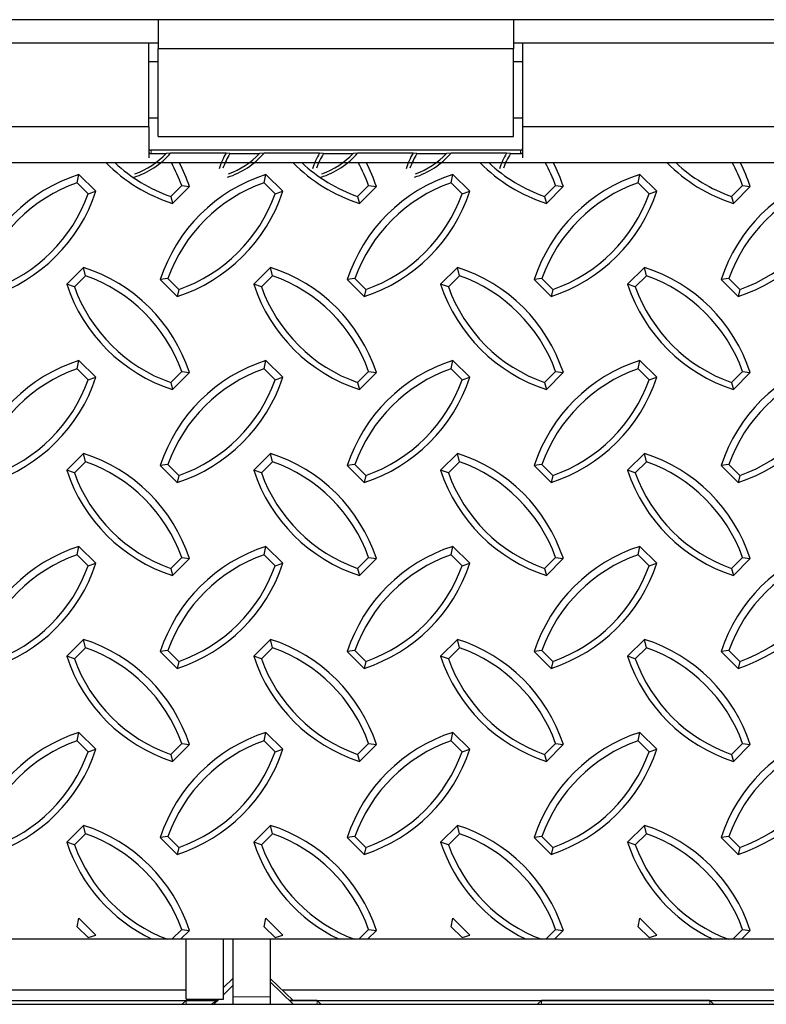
# Model space of a CAD drawing. Extents: x 0 to 17, y 0 to 11.
# Tile 76 of 81: x 12.514 to 13.138, y 6.949 to 7.772. Entities that reach past the tile are written whole.
import ezdxf

# ---------------------------------------------------------------- set-up
doc = ezdxf.new("R2010")
doc.units = 0
doc.header["$LTSCALE"] = 0.5
doc.header["$MEASUREMENT"] = 0
doc.linetypes.add('PHANTOM', pattern=[0.5, 0.25, -0.05, 0.05, -0.05, 0.05, -0.05])
doc.layers.get('0').update_dxf_attribs({"linetype": 'CONTINUOUS'})

msp = doc.modelspace()

# ---------------------------------------------------------------- linework, layer by layer
at = {"color": 7, "linetype": 'Continuous', "lineweight": 25}
for p, q in [((12.62953, 7.77185), (12.31703, 7.77185)), ((12.62953, 7.77185), (12.62953, 7.77022)), ((12.92641, 7.77185), (12.62953, 7.77185)), ((12.62953, 7.77022), (12.62953, 7.74744)), ((12.92641, 7.77185), (12.92641, 7.77022)), ((13.31703, 7.77185), (12.92641, 7.77185)), ((12.92641, 7.77022), (12.92641, 7.74744)), ((12.62953, 7.75232), (12.31703, 7.75232)), ((12.62172, 7.68246), (12.62172, 7.75232)), ((13.31703, 7.75232), (12.92641, 7.75232)), ((12.93422, 7.68246), (12.93422, 7.75232)), ((12.62953, 7.67419), (12.62953, 7.74744)), ((12.92641, 7.74744), (12.62953, 7.74744)), ((12.92641, 7.67419), (12.92641, 7.74744)), ((12.62953, 7.73669), (12.62172, 7.73669)), ((12.93422, 7.73669), (12.92641, 7.73669)), ((12.62172, 7.68982), (12.62953, 7.68982)), ((12.92641, 7.68982), (12.93422, 7.68982)), ((12.62172, 7.68226), (12.32485, 7.68226)), ((12.62172, 7.68226), (12.62172, 7.65642)), ((12.93422, 7.65642), (12.93422, 7.68226)), ((13.30922, 7.68226), (12.93422, 7.68226)), ((12.62953, 7.67419), (12.92641, 7.67419)), ((12.93227, 7.66276), (12.62367, 7.66276)), ((12.62367, 7.65999), (12.63616, 7.65999)), ((12.63996, 7.66028), (12.63616, 7.65999)), ((12.68629, 7.66028), (12.63996, 7.66028)), ((12.68956, 7.65999), (12.68629, 7.66028)), ((12.68956, 7.65999), (12.71429, 7.65999)), ((12.71809, 7.66028), (12.71429, 7.65999)), ((12.76441, 7.66028), (12.71809, 7.66028)), ((12.76768, 7.65999), (12.76441, 7.66028)), ((12.76768, 7.65999), (12.79241, 7.65999)), ((12.79621, 7.66028), (12.79241, 7.65999)), ((12.84254, 7.66028), (12.79621, 7.66028)), ((12.84581, 7.65999), (12.84254, 7.66028)), ((12.84581, 7.65999), (12.87054, 7.65999)), ((12.87434, 7.66028), (12.87054, 7.65999)), ((12.92066, 7.66028), (12.87434, 7.66028)), ((12.92393, 7.65999), (12.92066, 7.66028)), ((12.92393, 7.65999), (12.93227, 7.65999)), ((12.56189, 7.63555), (12.56339, 7.64256)), ((12.57754, 7.6285), (12.56339, 7.64256)), ((12.71814, 7.63555), (12.71964, 7.64256)), ((12.73379, 7.6285), (12.71964, 7.64256)), ((12.87439, 7.63555), (12.87589, 7.64256)), ((12.89004, 7.6285), (12.87589, 7.64256)), ((13.03064, 7.63555), (13.03214, 7.64256)), ((13.04629, 7.6285), (13.03214, 7.64256)), ((12.57109, 7.62641), (12.56189, 7.63555)), ((12.72734, 7.62641), (12.71814, 7.63555)), ((12.88359, 7.62641), (12.87439, 7.63555)), ((13.03984, 7.62641), (13.03064, 7.63555)), ((12.57109, 7.62641), (12.57754, 7.6285)), ((12.64002, 7.6241), (12.64922, 7.63325)), ((12.64153, 7.61828), (12.65567, 7.63235)), ((12.64922, 7.63325), (12.65567, 7.63235)), ((12.72734, 7.62641), (12.73379, 7.6285)), ((12.79627, 7.6241), (12.80547, 7.63325)), ((12.79778, 7.61828), (12.81192, 7.63235)), ((12.80547, 7.63325), (12.81192, 7.63235)), ((12.88359, 7.62641), (12.89004, 7.6285)), ((12.95252, 7.6241), (12.96172, 7.63325)), ((12.95403, 7.61828), (12.96817, 7.63235)), ((12.96172, 7.63325), (12.96817, 7.63235)), ((13.03984, 7.62641), (13.04629, 7.6285)), ((13.10877, 7.6241), (13.11797, 7.63325)), ((13.11028, 7.61828), (13.12442, 7.63235)), ((13.11797, 7.63325), (13.12442, 7.63235)), ((12.64002, 7.6241), (12.64153, 7.61828)), ((12.79627, 7.6241), (12.79778, 7.61828)), ((12.95252, 7.6241), (12.95403, 7.61828)), ((13.10877, 7.6241), (13.11028, 7.61828)), ((12.56728, 7.56486), (12.55314, 7.5508)), ((12.56879, 7.55786), (12.56728, 7.56486)), ((12.72353, 7.56486), (12.70939, 7.5508)), ((12.72504, 7.55786), (12.72353, 7.56486)), ((12.87978, 7.56486), (12.86564, 7.5508)), ((12.88129, 7.55786), (12.87978, 7.56486)), ((13.03603, 7.56486), (13.02189, 7.5508)), ((13.03754, 7.55786), (13.03603, 7.56486)), ((12.56879, 7.55786), (12.55959, 7.54871)), ((12.63771, 7.55557), (12.63126, 7.55467)), ((12.63126, 7.55467), (12.6454, 7.5406)), ((12.63771, 7.55557), (12.6469, 7.54643)), ((12.72504, 7.55786), (12.71584, 7.54871)), ((12.79396, 7.55557), (12.78751, 7.55467)), ((12.78751, 7.55467), (12.80165, 7.5406)), ((12.79396, 7.55557), (12.80315, 7.54643)), ((12.88129, 7.55786), (12.87209, 7.54871)), ((12.95021, 7.55557), (12.94376, 7.55467)), ((12.94376, 7.55467), (12.9579, 7.5406)), ((12.95021, 7.55557), (12.9594, 7.54643)), ((13.03754, 7.55786), (13.02834, 7.54871)), ((13.10646, 7.55557), (13.10001, 7.55467)), ((13.10001, 7.55467), (13.11415, 7.5406)), ((13.10646, 7.55557), (13.11565, 7.54643)), ((12.55959, 7.54871), (12.55314, 7.5508)), ((12.6469, 7.54643), (12.6454, 7.5406)), ((12.71584, 7.54871), (12.70939, 7.5508)), ((12.80315, 7.54643), (12.80165, 7.5406)), ((12.87209, 7.54871), (12.86564, 7.5508)), ((12.9594, 7.54643), (12.9579, 7.5406)), ((13.02834, 7.54871), (13.02189, 7.5508)), ((13.11565, 7.54643), (13.11415, 7.5406)), ((12.56189, 7.48018), (12.56339, 7.48718)), ((12.57754, 7.47312), (12.56339, 7.48718)), ((12.71814, 7.48018), (12.71964, 7.48718)), ((12.73379, 7.47312), (12.71964, 7.48718)), ((12.87439, 7.48018), (12.87589, 7.48718)), ((12.89004, 7.47312), (12.87589, 7.48718)), ((13.03064, 7.48018), (13.03214, 7.48718)), ((13.04629, 7.47312), (13.03214, 7.48718)), ((12.57109, 7.47103), (12.56189, 7.48018)), ((12.72734, 7.47103), (12.71814, 7.48018)), ((12.88359, 7.47103), (12.87439, 7.48018)), ((13.03984, 7.47103), (13.03064, 7.48018)), ((12.57109, 7.47103), (12.57754, 7.47312)), ((12.64002, 7.46873), (12.64922, 7.47787)), ((12.64153, 7.46291), (12.65567, 7.47697)), ((12.64922, 7.47787), (12.65567, 7.47697)), ((12.72734, 7.47103), (12.73379, 7.47312)), ((12.79627, 7.46873), (12.80547, 7.47787)), ((12.79778, 7.46291), (12.81192, 7.47697)), ((12.80547, 7.47787), (12.81192, 7.47697)), ((12.88359, 7.47103), (12.89004, 7.47312)), ((12.95252, 7.46873), (12.96172, 7.47787)), ((12.95403, 7.46291), (12.96817, 7.47697)), ((12.96172, 7.47787), (12.96817, 7.47697)), ((13.03984, 7.47103), (13.04629, 7.47312)), ((13.10877, 7.46873), (13.11797, 7.47787)), ((13.11028, 7.46291), (13.12442, 7.47697)), ((13.11797, 7.47787), (13.12442, 7.47697)), ((12.64002, 7.46873), (12.64153, 7.46291)), ((12.79627, 7.46873), (12.79778, 7.46291)), ((12.95252, 7.46873), (12.95403, 7.46291)), ((13.10877, 7.46873), (13.11028, 7.46291)), ((12.56728, 7.40949), (12.55314, 7.39542)), ((12.56879, 7.40248), (12.56728, 7.40949)), ((12.72353, 7.40949), (12.70939, 7.39542)), ((12.72504, 7.40248), (12.72353, 7.40949)), ((12.87978, 7.40949), (12.86564, 7.39542)), ((12.88129, 7.40248), (12.87978, 7.40949)), ((13.03603, 7.40949), (13.02189, 7.39542)), ((13.03754, 7.40248), (13.03603, 7.40949)), ((12.56879, 7.40248), (12.55959, 7.39333)), ((12.63771, 7.40019), (12.63126, 7.39929)), ((12.63126, 7.39929), (12.6454, 7.38523)), ((12.63771, 7.40019), (12.6469, 7.39105)), ((12.72504, 7.40248), (12.71584, 7.39333)), ((12.79396, 7.40019), (12.78751, 7.39929)), ((12.78751, 7.39929), (12.80165, 7.38523)), ((12.79396, 7.40019), (12.80315, 7.39105)), ((12.88129, 7.40248), (12.87209, 7.39333)), ((12.95021, 7.40019), (12.94376, 7.39929)), ((12.94376, 7.39929), (12.9579, 7.38523)), ((12.95021, 7.40019), (12.9594, 7.39105)), ((13.03754, 7.40248), (13.02834, 7.39333)), ((13.10646, 7.40019), (13.10001, 7.39929)), ((13.10001, 7.39929), (13.11415, 7.38523)), ((13.10646, 7.40019), (13.11565, 7.39105)), ((12.55959, 7.39333), (12.55314, 7.39542)), ((12.6469, 7.39105), (12.6454, 7.38523)), ((12.71584, 7.39333), (12.70939, 7.39542)), ((12.80315, 7.39105), (12.80165, 7.38523)), ((12.87209, 7.39333), (12.86564, 7.39542)), ((12.9594, 7.39105), (12.9579, 7.38523)), ((13.02834, 7.39333), (13.02189, 7.39542)), ((13.11565, 7.39105), (13.11415, 7.38523)), ((12.56189, 7.3248), (12.56339, 7.33181)), ((12.57754, 7.31774), (12.56339, 7.33181)), ((12.71814, 7.3248), (12.71964, 7.33181)), ((12.73379, 7.31774), (12.71964, 7.33181)), ((12.87439, 7.3248), (12.87589, 7.33181)), ((12.89004, 7.31774), (12.87589, 7.33181)), ((13.03064, 7.3248), (13.03214, 7.33181)), ((13.04629, 7.31774), (13.03214, 7.33181)), ((12.57109, 7.31565), (12.56189, 7.3248)), ((12.64002, 7.31335), (12.64922, 7.32249)), ((12.64153, 7.30753), (12.65567, 7.32159)), ((12.64922, 7.32249), (12.65567, 7.32159)), ((12.72734, 7.31565), (12.71814, 7.3248)), ((12.79627, 7.31335), (12.80547, 7.32249)), ((12.79778, 7.30753), (12.81192, 7.32159)), ((12.80547, 7.32249), (12.81192, 7.32159)), ((12.88359, 7.31565), (12.87439, 7.3248)), ((12.95252, 7.31335), (12.96172, 7.32249)), ((12.95403, 7.30753), (12.96817, 7.32159)), ((12.96172, 7.32249), (12.96817, 7.32159)), ((13.03984, 7.31565), (13.03064, 7.3248)), ((13.10877, 7.31335), (13.11797, 7.32249)), ((13.11028, 7.30753), (13.12442, 7.32159)), ((13.11797, 7.32249), (13.12442, 7.32159)), ((12.57109, 7.31565), (12.57754, 7.31774)), ((12.72734, 7.31565), (12.73379, 7.31774)), ((12.88359, 7.31565), (12.89004, 7.31774)), ((13.03984, 7.31565), (13.04629, 7.31774)), ((12.64002, 7.31335), (12.64153, 7.30753)), ((12.79627, 7.31335), (12.79778, 7.30753)), ((12.95252, 7.31335), (12.95403, 7.30753)), ((13.10877, 7.31335), (13.11028, 7.30753)), ((12.56728, 7.25411), (12.55314, 7.24004)), ((12.56879, 7.2471), (12.56728, 7.25411)), ((12.72353, 7.25411), (12.70939, 7.24004)), ((12.72504, 7.2471), (12.72353, 7.25411)), ((12.87978, 7.25411), (12.86564, 7.24004)), ((12.88129, 7.2471), (12.87978, 7.25411)), ((13.03603, 7.25411), (13.02189, 7.24004)), ((13.03754, 7.2471), (13.03603, 7.25411)), ((12.55959, 7.23796), (12.55314, 7.24004)), ((12.56879, 7.2471), (12.55959, 7.23796)), ((12.63771, 7.24481), (12.63126, 7.24391)), ((12.63126, 7.24391), (12.6454, 7.22985)), ((12.63771, 7.24481), (12.6469, 7.23567)), ((12.71584, 7.23796), (12.70939, 7.24004)), ((12.72504, 7.2471), (12.71584, 7.23796)), ((12.79396, 7.24481), (12.78751, 7.24391)), ((12.78751, 7.24391), (12.80165, 7.22985)), ((12.79396, 7.24481), (12.80315, 7.23567)), ((12.87209, 7.23796), (12.86564, 7.24004)), ((12.88129, 7.2471), (12.87209, 7.23796)), ((12.95021, 7.24481), (12.94376, 7.24391)), ((12.94376, 7.24391), (12.9579, 7.22985)), ((12.95021, 7.24481), (12.9594, 7.23567)), ((13.02834, 7.23796), (13.02189, 7.24004)), ((13.03754, 7.2471), (13.02834, 7.23796)), ((13.10646, 7.24481), (13.10001, 7.24391)), ((13.10001, 7.24391), (13.11415, 7.22985)), ((13.10646, 7.24481), (13.11565, 7.23567)), ((12.6469, 7.23567), (12.6454, 7.22985)), ((12.80315, 7.23567), (12.80165, 7.22985)), ((12.9594, 7.23567), (12.9579, 7.22985)), ((13.11565, 7.23567), (13.11415, 7.22985)), ((12.56189, 7.16942), (12.56339, 7.17643)), ((12.57754, 7.16237), (12.56339, 7.17643)), ((12.71814, 7.16942), (12.71964, 7.17643)), ((12.73379, 7.16237), (12.71964, 7.17643)), ((12.87439, 7.16942), (12.87589, 7.17643)), ((12.89004, 7.16237), (12.87589, 7.17643)), ((13.03064, 7.16942), (13.03214, 7.17643)), ((13.04629, 7.16237), (13.03214, 7.17643)), ((12.57109, 7.16028), (12.56189, 7.16942)), ((12.64002, 7.15797), (12.64922, 7.16712)), ((12.64153, 7.15215), (12.65567, 7.16621)), ((12.64922, 7.16712), (12.65567, 7.16621)), ((12.72734, 7.16028), (12.71814, 7.16942)), ((12.79627, 7.15797), (12.80547, 7.16712)), ((12.79778, 7.15215), (12.81192, 7.16621)), ((12.80547, 7.16712), (12.81192, 7.16621)), ((12.88359, 7.16028), (12.87439, 7.16942)), ((12.95252, 7.15797), (12.96172, 7.16712)), ((12.95403, 7.15215), (12.96817, 7.16621)), ((12.96172, 7.16712), (12.96817, 7.16621)), ((13.03984, 7.16028), (13.03064, 7.16942)), ((13.10877, 7.15797), (13.11797, 7.16712)), ((13.11028, 7.15215), (13.12442, 7.16621)), ((13.11797, 7.16712), (13.12442, 7.16621)), ((12.57109, 7.16028), (12.57754, 7.16237)), ((12.64002, 7.15797), (12.64153, 7.15215)), ((12.72734, 7.16028), (12.73379, 7.16237)), ((12.79627, 7.15797), (12.79778, 7.15215)), ((12.88359, 7.16028), (12.89004, 7.16237)), ((12.95252, 7.15797), (12.95403, 7.15215)), ((13.03984, 7.16028), (13.04629, 7.16237)), ((13.10877, 7.15797), (13.11028, 7.15215)), ((12.56728, 7.09873), (12.55314, 7.08467)), ((12.56879, 7.09172), (12.55959, 7.08258)), ((12.56879, 7.09172), (12.56728, 7.09873)), ((12.72353, 7.09873), (12.70939, 7.08467)), ((12.72504, 7.09172), (12.71584, 7.08258)), ((12.72504, 7.09172), (12.72353, 7.09873)), ((12.87978, 7.09873), (12.86564, 7.08467)), ((12.88129, 7.09172), (12.87209, 7.08258)), ((12.88129, 7.09172), (12.87978, 7.09873)), ((13.03603, 7.09873), (13.02189, 7.08467)), ((13.03754, 7.09172), (13.02834, 7.08258)), ((13.03754, 7.09172), (13.03603, 7.09873)), ((12.55959, 7.08258), (12.55314, 7.08467)), ((12.63771, 7.08944), (12.63126, 7.08853)), ((12.63126, 7.08853), (12.6454, 7.07447)), ((12.63771, 7.08944), (12.6469, 7.08029)), ((12.71584, 7.08258), (12.70939, 7.08467)), ((12.79396, 7.08944), (12.78751, 7.08853)), ((12.78751, 7.08853), (12.80165, 7.07447)), ((12.79396, 7.08944), (12.80315, 7.08029)), ((12.87209, 7.08258), (12.86564, 7.08467)), ((12.95021, 7.08944), (12.94376, 7.08853)), ((12.94376, 7.08853), (12.9579, 7.07447)), ((12.95021, 7.08944), (12.9594, 7.08029)), ((13.02834, 7.08258), (13.02189, 7.08467)), ((13.10646, 7.08944), (13.10001, 7.08853)), ((13.10001, 7.08853), (13.11415, 7.07447)), ((13.10646, 7.08944), (13.11565, 7.08029)), ((12.6469, 7.08029), (12.6454, 7.07447)), ((12.80315, 7.08029), (12.80165, 7.07447)), ((12.9594, 7.08029), (12.9579, 7.07447)), ((13.11565, 7.08029), (13.11415, 7.07447)), ((12.56189, 7.01404), (12.56339, 7.02105)), ((12.57754, 7.00699), (12.56339, 7.02105)), ((12.71814, 7.01404), (12.71964, 7.02105)), ((12.73379, 7.00699), (12.71964, 7.02105)), ((12.87439, 7.01404), (12.87589, 7.02105)), ((12.89004, 7.00699), (12.87589, 7.02105)), ((13.03064, 7.01404), (13.03214, 7.02105)), ((13.04629, 7.00699), (13.03214, 7.02105)), ((12.57109, 7.0049), (12.56189, 7.01404)), ((12.64095, 7.00352), (12.64922, 7.01174)), ((12.64831, 7.00352), (12.65567, 7.01083)), ((12.64922, 7.01174), (12.65567, 7.01083)), ((12.72734, 7.0049), (12.71814, 7.01404)), ((12.7972, 7.00352), (12.80547, 7.01174)), ((12.80456, 7.00352), (12.81192, 7.01083)), ((12.80547, 7.01174), (12.81192, 7.01083)), ((12.88359, 7.0049), (12.87439, 7.01404)), ((12.95345, 7.00352), (12.96172, 7.01174)), ((12.96081, 7.00352), (12.96817, 7.01083)), ((12.96172, 7.01174), (12.96817, 7.01083)), ((13.03984, 7.0049), (13.03064, 7.01404)), ((13.1097, 7.00352), (13.11797, 7.01174)), ((13.11706, 7.00352), (13.12442, 7.01083)), ((13.11797, 7.01174), (13.12442, 7.01083)), ((12.57109, 7.0049), (12.57754, 7.00699)), ((12.65297, 6.9535), (12.65297, 7.00367)), ((12.68422, 6.9535), (12.68422, 7.00375)), ((12.69203, 7.00381), (12.69203, 6.95532)), ((12.72328, 7.00381), (12.72328, 6.95532)), ((12.72734, 7.0049), (12.73379, 7.00699)), ((12.88359, 7.0049), (12.89004, 7.00699)), ((13.03984, 7.0049), (13.04629, 7.00699)), ((12.69203, 6.97069), (12.68422, 6.96319)), ((12.74243, 6.9523), (12.72328, 6.97069)), ((12.74237, 6.9492), (12.72328, 6.96792)), ((12.10818, 6.96118), (12.65297, 6.96118)), ((12.69203, 6.96486), (12.68422, 6.9572)), ((12.73318, 6.96118), (13.27797, 6.96118)), ((12.11421, 6.9523), (12.67822, 6.9523)), ((12.65297, 6.9523), (12.64975, 6.9492)), ((12.65297, 6.9535), (12.68422, 6.9535)), ((12.65297, 6.9523), (12.67822, 6.9523)), ((12.67414, 6.9535), (12.67289, 6.9523)), ((12.68046, 6.9535), (12.67607, 6.9492)), ((12.69203, 6.95532), (12.69203, 6.9492)), ((12.72328, 6.95532), (12.72328, 6.9492)), ((12.76235, 6.9523), (12.73921, 6.9523)), ((12.73921, 6.9523), (13.30322, 6.9523)), ((12.76557, 6.9492), (12.76235, 6.9523)), ((12.94985, 6.9523), (12.94662, 6.9492)), ((13.09047, 6.9523), (12.94985, 6.9523)), ((13.09369, 6.9492), (13.09047, 6.9523)), ((9.57485, 6.9492), (14.07485, 6.9492))]:
    msp.add_line(p, q, dxfattribs=at)
at = {"color": 8, "linetype": 'PHANTOM', "lineweight": 18}
for p, q in [((12.62367, 7.66276), (12.62367, 7.65999)), ((12.93227, 7.65999), (12.93227, 7.66276)), ((12.65297, 6.9492), (12.65297, 6.9523)), ((12.67822, 6.9523), (12.67427, 6.9492)), ((12.72328, 6.95532), (12.69203, 6.95532)), ((12.76235, 6.9492), (12.76235, 6.9523)), ((12.94985, 6.9523), (12.94985, 6.9492)), ((13.09047, 6.9523), (13.09047, 6.9492))]:
    msp.add_line(p, q, dxfattribs=at)
at = {"color": 7, "linetype": 'Continuous'}
msp.add_lwpolyline([(9.57485, 7.65247), (14.07485, 7.65247), (14.07485, 7.00352), (9.57485, 7.00352)], close=True, dxfattribs=at)
at = {"color": 7, "linetype": 'Continuous', "lineweight": 25}
for centre, radius, start, end in [((12.58824, 7.70578), 0.06888, 287.89473, 318.65944), ((12.58824, 7.70548), 0.06608, 289.37833, 316.49374), ((12.62367, 7.66471), 0.00195, 180.1608, 270.1599), ((12.62367, 7.66194), 0.00195, 180.1608, 270.1599), ((12.74536, 7.62605), 0.06828, 149.90392, 161.89446), ((12.7454, 7.62574), 0.06551, 148.48365, 160.40191), ((12.66637, 7.70578), 0.06888, 287.89473, 318.65944), ((12.66636, 7.70548), 0.06608, 289.37833, 316.49374), ((12.82349, 7.62605), 0.06828, 149.90392, 161.89446), ((12.82353, 7.62574), 0.06551, 148.48365, 160.40191), ((12.74449, 7.70578), 0.06888, 287.89473, 318.65944), ((12.74449, 7.70548), 0.06608, 289.37833, 316.49374), ((12.90161, 7.62605), 0.06828, 149.90392, 161.89446), ((12.90165, 7.62574), 0.06551, 148.48365, 160.40191), ((12.82262, 7.70578), 0.06888, 287.89473, 318.65944), ((12.82261, 7.70548), 0.06608, 289.37833, 316.49374), ((12.97974, 7.62605), 0.06828, 149.90392, 161.89446), ((12.97978, 7.62574), 0.06551, 148.48365, 160.40191), ((12.93227, 7.66471), 0.00195, 269.8401, 359.8392), ((12.93227, 7.66194), 0.00195, 269.8401, 359.8392), ((12.68362, 7.749), 0.13733, 224.66411, 252.15145), ((12.68363, 7.74839), 0.13172, 226.74194, 250.66561), ((12.52518, 7.58895), 0.13172, 19.6551, 28.83299), ((12.52519, 7.58952), 0.13733, 18.16925, 27.27994), ((12.83987, 7.749), 0.13733, 224.66411, 252.15145), ((12.83988, 7.74839), 0.13172, 226.74194, 250.66561), ((12.68143, 7.58895), 0.13172, 19.6551, 28.83299), ((12.68144, 7.58952), 0.13733, 18.16925, 27.27994), ((12.99612, 7.749), 0.13733, 224.66411, 252.15145), ((12.99613, 7.74839), 0.13172, 226.74194, 250.66561), ((12.83768, 7.58895), 0.13172, 19.6551, 28.83299), ((12.83769, 7.58952), 0.13733, 18.16925, 27.27994), ((13.15237, 7.749), 0.13733, 224.66411, 252.15145), ((13.15238, 7.74839), 0.13172, 226.74194, 250.66561), ((12.99393, 7.58895), 0.13172, 19.6551, 28.83299), ((12.99394, 7.58952), 0.13733, 18.16925, 27.27994), ((12.60548, 7.51185), 0.13733, 107.84855, 161.83075), ((12.76173, 7.51185), 0.13733, 107.84855, 161.83075), ((12.91798, 7.51185), 0.13733, 107.84855, 161.83075), ((13.07423, 7.51185), 0.13733, 107.84855, 161.83075), ((13.23048, 7.51185), 0.13733, 107.84855, 161.83075), ((12.6055, 7.51127), 0.13172, 109.33439, 160.3449), ((12.76175, 7.51127), 0.13172, 109.33439, 160.3449), ((12.918, 7.51127), 0.13172, 109.33439, 160.3449), ((13.07425, 7.51127), 0.13172, 109.33439, 160.3449), ((13.2305, 7.51127), 0.13172, 109.33439, 160.3449), ((12.44706, 7.67132), 0.13733, 287.84855, 341.83075), ((12.44704, 7.67071), 0.13172, 289.33439, 340.3449), ((12.60331, 7.67132), 0.13733, 287.84855, 341.83075), ((12.60329, 7.67071), 0.13172, 289.33439, 340.3449), ((12.75956, 7.67132), 0.13733, 287.84855, 341.83075), ((12.75954, 7.67071), 0.13172, 289.33439, 340.3449), ((12.91581, 7.67132), 0.13733, 287.84855, 341.83075), ((12.91579, 7.67071), 0.13172, 289.33439, 340.3449), ((13.07206, 7.67132), 0.13733, 287.84855, 341.83075), ((13.07204, 7.67071), 0.13172, 289.33439, 340.3449), ((12.52519, 7.43415), 0.13733, 18.16925, 72.15145), ((12.68144, 7.43415), 0.13733, 18.16925, 72.15145), ((12.83769, 7.43415), 0.13733, 18.16925, 72.15145), ((12.99394, 7.43415), 0.13733, 18.16925, 72.15145), ((12.52518, 7.43357), 0.13172, 19.6551, 70.66561), ((12.68143, 7.43357), 0.13172, 19.6551, 70.66561), ((12.83768, 7.43357), 0.13172, 19.6551, 70.66561), ((12.99393, 7.43357), 0.13172, 19.6551, 70.66561), ((12.68362, 7.59362), 0.13733, 198.16925, 252.15145), ((12.68363, 7.59301), 0.13172, 199.6551, 250.66561), ((12.83987, 7.59362), 0.13733, 198.16925, 252.15145), ((12.83988, 7.59301), 0.13172, 199.6551, 250.66561), ((12.99612, 7.59362), 0.13733, 198.16925, 252.15145), ((12.99613, 7.59301), 0.13172, 199.6551, 250.66561), ((13.15237, 7.59362), 0.13733, 198.16925, 252.15145), ((13.15238, 7.59301), 0.13172, 199.6551, 250.66561), ((12.60548, 7.35647), 0.13733, 107.84855, 161.83075), ((12.76173, 7.35647), 0.13733, 107.84855, 161.83075), ((12.91798, 7.35647), 0.13733, 107.84855, 161.83075), ((13.07423, 7.35647), 0.13733, 107.84855, 161.83075), ((13.23048, 7.35647), 0.13733, 107.84855, 161.83075), ((12.6055, 7.35589), 0.13172, 109.33439, 160.3449), ((12.76175, 7.35589), 0.13172, 109.33439, 160.3449), ((12.918, 7.35589), 0.13172, 109.33439, 160.3449), ((13.07425, 7.35589), 0.13172, 109.33439, 160.3449), ((13.2305, 7.35589), 0.13172, 109.33439, 160.3449), ((12.44706, 7.51594), 0.13733, 287.84855, 341.83075), ((12.44704, 7.51534), 0.13172, 289.33439, 340.3449), ((12.60331, 7.51594), 0.13733, 287.84855, 341.83075), ((12.60329, 7.51534), 0.13172, 289.33439, 340.3449), ((12.75956, 7.51594), 0.13733, 287.84855, 341.83075), ((12.75954, 7.51534), 0.13172, 289.33439, 340.3449), ((12.91581, 7.51594), 0.13733, 287.84855, 341.83075), ((12.91579, 7.51534), 0.13172, 289.33439, 340.3449), ((13.07206, 7.51594), 0.13733, 287.84855, 341.83075), ((13.07204, 7.51534), 0.13172, 289.33439, 340.3449), ((12.52519, 7.27877), 0.13733, 18.16925, 72.15145), ((12.68144, 7.27877), 0.13733, 18.16925, 72.15145), ((12.83769, 7.27877), 0.13733, 18.16925, 72.15145), ((12.99394, 7.27877), 0.13733, 18.16925, 72.15145), ((12.52518, 7.27819), 0.13172, 19.6551, 70.66561), ((12.68143, 7.27819), 0.13172, 19.6551, 70.66561), ((12.83768, 7.27819), 0.13172, 19.6551, 70.66561), ((12.99393, 7.27819), 0.13172, 19.6551, 70.66561), ((12.68362, 7.43824), 0.13733, 198.16925, 252.15145), ((12.68363, 7.43764), 0.13172, 199.6551, 250.66561), ((12.83987, 7.43824), 0.13733, 198.16925, 252.15145), ((12.83988, 7.43764), 0.13172, 199.6551, 250.66561), ((12.99612, 7.43824), 0.13733, 198.16925, 252.15145), ((12.99613, 7.43764), 0.13172, 199.6551, 250.66561), ((13.15237, 7.43824), 0.13733, 198.16925, 252.15145), ((13.15238, 7.43764), 0.13172, 199.6551, 250.66561), ((12.60548, 7.20109), 0.13733, 107.84855, 161.83075), ((12.76173, 7.20109), 0.13733, 107.84855, 161.83075), ((12.91798, 7.20109), 0.13733, 107.84855, 161.83075), ((13.07423, 7.20109), 0.13733, 107.84855, 161.83075), ((13.23048, 7.20109), 0.13733, 107.84855, 161.83075), ((12.6055, 7.20051), 0.13172, 109.33439, 160.3449), ((12.76175, 7.20051), 0.13172, 109.33439, 160.3449), ((12.918, 7.20051), 0.13172, 109.33439, 160.3449), ((13.07425, 7.20051), 0.13172, 109.33439, 160.3449), ((13.2305, 7.20051), 0.13172, 109.33439, 160.3449), ((12.44706, 7.36057), 0.13733, 287.84855, 341.83075), ((12.44704, 7.35996), 0.13172, 289.33439, 340.3449), ((12.60331, 7.36057), 0.13733, 287.84855, 341.83075), ((12.60329, 7.35996), 0.13172, 289.33439, 340.3449), ((12.75956, 7.36057), 0.13733, 287.84855, 341.83075), ((12.75954, 7.35996), 0.13172, 289.33439, 340.3449), ((12.91581, 7.36057), 0.13733, 287.84855, 341.83075), ((12.91579, 7.35996), 0.13172, 289.33439, 340.3449), ((13.07206, 7.36057), 0.13733, 287.84855, 341.83075), ((13.07204, 7.35996), 0.13172, 289.33439, 340.3449), ((12.52519, 7.12339), 0.13733, 18.16925, 72.15145), ((12.68144, 7.12339), 0.13733, 18.16925, 72.15145), ((12.83769, 7.12339), 0.13733, 18.16925, 72.15145), ((12.99394, 7.12339), 0.13733, 18.16925, 72.15145), ((12.68362, 7.28287), 0.13733, 198.16925, 252.15145), ((12.52518, 7.12281), 0.13172, 19.6551, 70.66561), ((12.83987, 7.28287), 0.13733, 198.16925, 252.15145), ((12.68143, 7.12281), 0.13172, 19.6551, 70.66561), ((12.99612, 7.28287), 0.13733, 198.16925, 252.15145), ((12.83768, 7.12281), 0.13172, 19.6551, 70.66561), ((13.15237, 7.28287), 0.13733, 198.16925, 252.15145), ((12.99393, 7.12281), 0.13172, 19.6551, 70.66561), ((12.68363, 7.28226), 0.13172, 199.6551, 250.66561), ((12.83988, 7.28226), 0.13172, 199.6551, 250.66561), ((12.99613, 7.28226), 0.13172, 199.6551, 250.66561), ((13.15238, 7.28226), 0.13172, 199.6551, 250.66561), ((12.60548, 7.04571), 0.13733, 107.84855, 161.83075), ((12.76173, 7.04571), 0.13733, 107.84855, 161.83075), ((12.91798, 7.04571), 0.13733, 107.84855, 161.83075), ((13.07423, 7.04571), 0.13733, 107.84855, 161.83075), ((13.23048, 7.04571), 0.13733, 107.84855, 161.83075), ((12.6055, 7.04513), 0.13172, 109.33439, 160.3449), ((12.76175, 7.04513), 0.13172, 109.33439, 160.3449), ((12.918, 7.04513), 0.13172, 109.33439, 160.3449), ((13.07425, 7.04513), 0.13172, 109.33439, 160.3449), ((13.2305, 7.04513), 0.13172, 109.33439, 160.3449), ((12.44706, 7.20519), 0.13733, 287.84855, 341.83075), ((12.44704, 7.20458), 0.13172, 289.33439, 340.3449), ((12.60331, 7.20519), 0.13733, 287.84855, 341.83075), ((12.60329, 7.20458), 0.13172, 289.33439, 340.3449), ((12.75956, 7.20519), 0.13733, 287.84855, 341.83075), ((12.75954, 7.20458), 0.13172, 289.33439, 340.3449), ((12.91581, 7.20519), 0.13733, 287.84855, 341.83075), ((12.91579, 7.20458), 0.13172, 289.33439, 340.3449), ((13.07206, 7.20519), 0.13733, 287.84855, 341.83075), ((13.07204, 7.20458), 0.13172, 289.33439, 340.3449), ((12.52519, 6.96801), 0.13733, 18.16925, 72.15145), ((12.52518, 6.96743), 0.13172, 19.6551, 70.66561), ((12.68144, 6.96801), 0.13733, 18.16925, 72.15145), ((12.68143, 6.96743), 0.13172, 19.6551, 70.66561), ((12.83769, 6.96801), 0.13733, 18.16925, 72.15145), ((12.83768, 6.96743), 0.13172, 19.6551, 70.66561), ((12.99394, 6.96801), 0.13733, 18.16925, 72.15145), ((12.99393, 6.96743), 0.13172, 19.6551, 70.66561), ((12.68362, 7.12749), 0.13733, 198.16925, 244.52246), ((12.83987, 7.12749), 0.13733, 198.16925, 244.52246), ((12.99612, 7.12749), 0.13733, 198.16925, 244.52246), ((13.15237, 7.12749), 0.13733, 198.16925, 244.52246), ((12.68363, 7.12688), 0.13172, 199.6551, 249.48625), ((12.83988, 7.12688), 0.13172, 199.6551, 249.48625), ((12.99613, 7.12688), 0.13172, 199.6551, 249.48625), ((13.15238, 7.12688), 0.13172, 199.6551, 249.48625)]:
    msp.add_arc(centre, radius, start, end, dxfattribs=at)
msp.add_ellipse((12.69203, 6.97938), major_axis=(0.02415, 0.02323), ratio=0.57713, start_param=3.68211, end_param=3.724576, dxfattribs=at)

doc.saveas('drawing.dxf')
